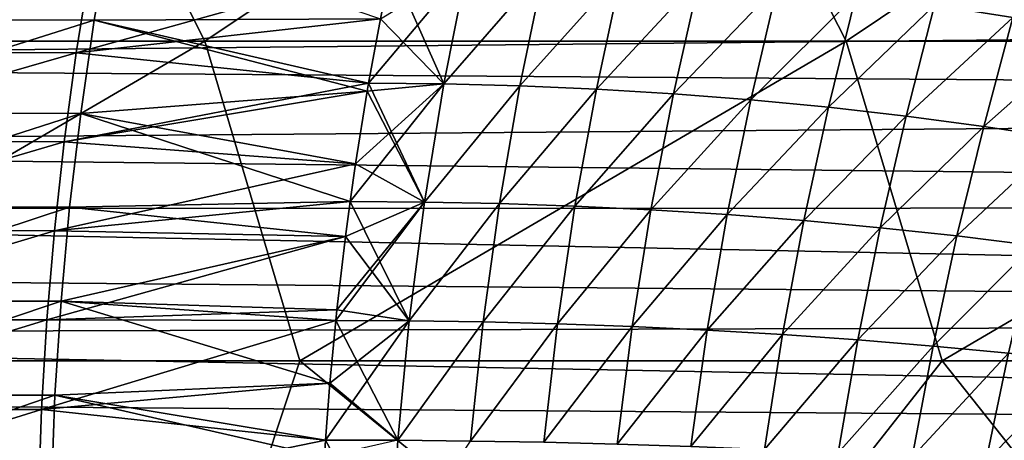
# Model space of a CAD drawing. Header units: metres. Extents: x -31 to 127, y -24 to 31.
# Tile 111 of 150: x 51.21 to 62.4, y 2.72 to 7.5. Entities that reach past the tile are written whole.
import ezdxf

# ---------------------------------------------------------------- set-up
doc = ezdxf.new("R2010")
doc.units = ezdxf.units.M
doc.layers.add('solid_12_381_041_XXX', color=7, linetype='CONTINUOUS')

msp = doc.modelspace()

# ---------------------------------------------------------------- linework, layer by layer
at = {"layer": 'solid_12_381_041_XXX'}
for points in [[(46.025307, 7.255846, 116.415291), (51.480297, 10.888778, 116.240616), (44.212471, 10.888732, 116.207741)], [(46.025307, 7.255846, 116.415291), (53.313038, 7.255866, 116.43795), (51.480297, 10.888778, 116.240616)], [(53.313038, 7.255866, 116.43795), (58.748672, 10.888756, 116.220085), (51.480297, 10.888778, 116.240616)], [(53.313038, 7.255866, 116.43795), (60.600319, 7.25584, 116.405624), (58.748672, 10.888756, 116.220085)], [(60.600319, 7.25584, 116.405624), (66.014526, 10.888664, 116.173706), (58.748672, 10.888756, 116.220085)], [(60.600319, 7.25584, 116.405624), (67.881393, 7.255768, 116.356506), (66.014526, 10.888664, 116.173706)], [(48.827377, 7.503492, 141.105637), (52.240097, 8.551771, 141.204498), (52.057117, 7.493545, 141.163559)], [(52.057117, 7.493545, 141.163559), (52.240097, 8.551771, 141.204498), (55.30748, 7.507985, 141.231415)], [(52.012867, 8.128324, 145.987717), (48.606056, 8.141411, 146.04631), (48.475777, 7.130467, 146.085632)], [(51.850704, 7.121846, 146.024704), (52.012867, 8.128324, 145.987717), (48.475777, 7.130467, 146.085632)], [(55.430424, 8.117962, 145.919373), (52.012867, 8.128324, 145.987717), (51.850704, 7.121846, 146.024704)], [(55.307388, 7.50772, 145.940918), (55.430424, 8.117962, 145.919373), (51.850704, 7.121846, 146.024704)], [(56.294029, 8.108267, 141.27182), (55.173412, 6.778051, 141.207947), (55.30748, 7.507985, 141.231415)], [(56.294029, 8.108267, 141.27182), (56.028042, 6.77086, 141.227737), (55.173412, 6.778051, 141.207947)], [(56.028004, 6.770865, 145.94458), (55.430424, 8.117962, 145.919373), (55.307388, 7.50772, 145.940918)], [(56.028004, 6.770865, 145.94458), (56.293991, 8.108274, 145.900497), (55.430424, 8.117962, 145.919373)], [(56.028004, 6.770865, 145.94458), (57.166382, 8.080471, 145.880768), (56.293991, 8.108274, 145.900497)], [(56.028004, 6.770865, 145.94458), (56.89098, 6.748556, 145.92392), (57.166382, 8.080471, 145.880768)], [(56.294029, 8.108267, 141.27182), (57.16642, 8.080463, 141.29155), (56.028042, 6.77086, 141.227737)], [(57.16642, 8.080463, 141.29155), (56.891014, 6.74855, 141.248398), (56.028042, 6.77086, 141.227737)], [(56.89098, 6.748556, 145.92392), (58.045963, 8.034489, 145.860184), (57.166382, 8.080471, 145.880768)], [(57.16642, 8.080463, 141.29155), (58.045998, 8.03448, 141.312134), (56.891014, 6.74855, 141.248398)], [(99.902351, 7.642428, 97.628105), (35.712475, 7.005709, 97.420624), (35.159813, 7.964255, 97.739021)], [(56.89098, 6.748556, 145.92392), (57.760818, 6.710934, 145.90239), (58.045963, 8.034489, 145.860184)], [(58.045998, 8.03448, 141.312134), (57.760853, 6.710927, 141.269913), (56.891014, 6.74855, 141.248398)], [(57.760818, 6.710934, 145.90239), (58.931068, 7.970135, 145.838791), (58.045963, 8.034489, 145.860184)], [(57.760818, 6.710934, 145.90239), (58.636044, 6.657803, 145.880051), (58.931068, 7.970135, 145.838791)], [(58.045998, 8.03448, 141.312134), (58.931103, 7.970125, 141.333527), (57.760853, 6.710927, 141.269913)], [(58.931103, 7.970125, 141.333527), (58.636078, 6.657795, 141.292267), (57.760853, 6.710927, 141.269913)], [(58.636044, 6.657803, 145.880051), (59.820034, 7.887217, 145.816605), (58.931068, 7.970135, 145.838791)], [(58.931103, 7.970125, 141.333527), (59.820068, 7.887207, 141.355713), (58.636078, 6.657795, 141.292267)], [(58.636044, 6.657803, 145.880051), (59.515182, 6.588966, 145.856888), (59.820034, 7.887217, 145.816605)], [(59.820068, 7.887207, 141.355713), (59.515217, 6.588958, 141.31543), (58.636078, 6.657795, 141.292267)], [(59.515182, 6.588966, 145.856888), (60.711205, 7.785542, 145.79364), (59.820034, 7.887217, 145.816605)], [(59.820068, 7.887207, 141.355713), (60.711235, 7.785532, 141.378677), (59.515217, 6.588958, 141.31543)], [(59.515182, 6.588966, 145.856888), (60.396755, 6.504229, 145.832947), (60.711205, 7.785542, 145.79364)], [(60.711235, 7.785532, 141.378677), (60.39679, 6.50422, 141.339371), (59.515217, 6.588958, 141.31543)], [(60.396755, 6.504229, 145.832947), (61.602909, 7.664919, 145.769958), (60.711205, 7.785542, 145.79364)], [(60.711235, 7.785532, 141.378677), (61.60294, 7.664908, 141.402359), (60.39679, 6.50422, 141.339371)], [(99.190849, 6.554271, 97.287514), (35.712475, 7.005709, 97.420624), (99.902351, 7.642428, 97.628105)], [(60.396755, 6.504229, 145.832947), (61.279285, 6.403392, 145.808258), (61.602909, 7.664919, 145.769958)], [(61.60294, 7.664908, 141.402359), (61.279316, 6.403384, 141.364059), (60.39679, 6.50422, 141.339371)], [(61.279285, 6.403392, 145.808258), (62.493488, 7.525156, 145.745544), (61.602909, 7.664919, 145.769958)], [(61.60294, 7.664908, 141.402359), (62.493519, 7.525145, 141.426773), (61.279316, 6.403384, 141.364059)], [(48.703949, 6.43819, 141.068146), (48.827377, 7.503492, 141.105637), (52.057117, 7.493545, 141.163559)], [(55.17337, 6.778056, 145.964371), (55.307388, 7.50772, 145.940918), (51.850704, 7.121846, 146.024704)], [(52.057117, 7.493545, 141.163559), (55.30748, 7.507985, 141.231415), (55.173412, 6.778051, 141.207947)], [(56.028004, 6.770865, 145.94458), (55.307388, 7.50772, 145.940918), (55.17337, 6.778056, 145.964371)], [(61.279285, 6.403392, 145.808258), (62.161293, 6.286262, 145.782822), (62.493488, 7.525156, 145.745544)], [(62.493519, 7.525145, 141.426773), (62.161324, 6.286253, 141.389496), (61.279316, 6.403384, 141.364059)], [(62.161293, 6.286262, 145.782822), (63.381271, 7.366161, 145.720444), (62.493488, 7.525156, 145.745544)], [(62.493519, 7.525145, 141.426773), (63.381302, 7.36615, 141.451874), (62.161324, 6.286253, 141.389496)], [(48.703949, 6.43819, 141.068146), (52.057117, 7.493545, 141.163559), (51.902649, 6.432249, 141.128189)], [(51.902649, 6.432249, 141.128189), (52.057117, 7.493545, 141.163559), (55.157581, 6.686393, 141.20517)], [(52.057117, 7.493545, 141.163559), (55.173412, 6.778051, 141.207947), (55.157581, 6.686393, 141.20517)], [(62.161293, 6.286262, 145.782822), (63.041298, 6.152744, 145.756683), (63.381271, 7.366161, 145.720444)], [(63.381302, 7.36615, 141.451874), (63.041325, 6.152734, 141.415634), (62.161324, 6.286253, 141.389496)], [(47.091099, 3.619828, 116.534737), (53.313038, 7.255866, 116.43795), (46.025307, 7.255846, 116.415291)], [(47.091099, 3.619828, 116.534737), (54.391243, 3.619837, 116.542519), (53.313038, 7.255866, 116.43795)], [(54.391243, 3.619837, 116.542519), (60.600319, 7.25584, 116.405624), (53.313038, 7.255866, 116.43795)], [(54.391243, 3.619837, 116.542519), (61.689842, 3.619822, 116.518829), (60.600319, 7.25584, 116.405624)], [(61.689842, 3.619822, 116.518829), (67.881393, 7.255768, 116.356506), (60.600319, 7.25584, 116.405624)], [(61.689842, 3.619822, 116.518829), (68.979095, 3.619782, 116.472359), (67.881393, 7.255768, 116.356506)], [(51.850704, 7.121846, 146.024704), (48.475777, 7.130467, 146.085632), (48.369392, 6.117599, 146.119583)], [(51.714214, 6.112636, 146.056686), (51.850704, 7.121846, 146.024704), (48.369392, 6.117599, 146.119583)], [(55.17337, 6.778056, 145.964371), (51.850704, 7.121846, 146.024704), (51.714214, 6.112636, 146.056686)], [(99.190849, 6.554271, 97.287514), (36.185429, 6.052796, 97.147064), (35.712475, 7.005709, 97.420624)], [(55.157497, 6.686156, 145.967163), (55.17337, 6.778056, 145.964371), (51.714214, 6.112636, 146.056686)], [(56.028042, 6.77086, 141.227737), (54.963226, 5.431794, 141.171143), (55.025196, 5.862017, 141.181992)], [(56.028042, 6.77086, 141.227737), (55.807594, 5.426602, 141.191605), (54.963226, 5.431794, 141.171143)], [(56.028042, 6.77086, 141.227737), (55.025196, 5.862017, 141.181992), (55.157581, 6.686393, 141.20517)], [(55.807556, 5.426607, 145.980713), (55.17337, 6.778056, 145.964371), (55.157497, 6.686156, 145.967163)], [(56.028042, 6.77086, 141.227737), (55.157581, 6.686393, 141.20517), (55.173412, 6.778051, 141.207947)], [(55.807556, 5.426607, 145.980713), (56.028004, 6.770865, 145.94458), (55.17337, 6.778056, 145.964371)], [(55.807556, 5.426607, 145.980713), (56.89098, 6.748556, 145.92392), (56.028004, 6.770865, 145.94458)], [(55.807556, 5.426607, 145.980713), (56.659397, 5.409498, 145.959366), (56.89098, 6.748556, 145.92392)], [(56.028042, 6.77086, 141.227737), (56.891014, 6.74855, 141.248398), (55.807594, 5.426602, 141.191605)], [(56.891014, 6.74855, 141.248398), (56.659431, 5.409493, 141.212952), (55.807594, 5.426602, 141.191605)], [(56.659397, 5.409498, 145.959366), (57.760818, 6.710934, 145.90239), (56.89098, 6.748556, 145.92392)], [(56.891014, 6.74855, 141.248398), (57.760853, 6.710927, 141.269913), (56.659431, 5.409493, 141.212952)], [(55.025124, 5.861809, 145.990341), (55.157497, 6.686156, 145.967163), (51.714214, 6.112636, 146.056686)], [(51.902649, 6.432249, 141.128189), (55.157581, 6.686393, 141.20517), (55.025196, 5.862017, 141.181992)], [(55.807556, 5.426607, 145.980713), (55.157497, 6.686156, 145.967163), (55.025124, 5.861809, 145.990341)], [(56.659397, 5.409498, 145.959366), (57.517426, 5.380041, 145.93718), (57.760818, 6.710934, 145.90239)], [(57.760853, 6.710927, 141.269913), (57.51746, 5.380035, 141.235138), (56.659431, 5.409493, 141.212952)], [(57.517426, 5.380041, 145.93718), (58.636044, 6.657803, 145.880051), (57.760818, 6.710934, 145.90239)], [(57.517426, 5.380041, 145.93718), (58.380386, 5.338047, 145.914169), (58.636044, 6.657803, 145.880051)], [(57.760853, 6.710927, 141.269913), (58.636078, 6.657795, 141.292267), (57.51746, 5.380035, 141.235138)], [(58.636078, 6.657795, 141.292267), (58.380421, 5.338041, 141.258148), (57.51746, 5.380035, 141.235138)], [(58.380386, 5.338047, 145.914169), (59.515182, 6.588966, 145.856888), (58.636044, 6.657803, 145.880051)], [(58.636078, 6.657795, 141.292267), (59.515217, 6.588958, 141.31543), (58.380421, 5.338041, 141.258148)], [(98.588036, 5.368226, 96.979462), (36.185429, 6.052796, 97.147064), (99.190849, 6.554271, 97.287514)], [(58.380386, 5.338047, 145.914169), (59.247036, 5.283332, 145.89035), (59.515182, 6.588966, 145.856888)], [(59.515217, 6.588958, 141.31543), (59.24707, 5.283326, 141.281967), (58.380421, 5.338041, 141.258148)], [(59.247036, 5.283332, 145.89035), (60.396755, 6.504229, 145.832947), (59.515182, 6.588966, 145.856888)], [(59.247036, 5.283332, 145.89035), (60.116116, 5.215711, 145.865753), (60.396755, 6.504229, 145.832947)], [(59.515217, 6.588958, 141.31543), (60.39679, 6.50422, 141.339371), (59.24707, 5.283326, 141.281967)], [(60.39679, 6.50422, 141.339371), (60.11615, 5.215703, 141.306564), (59.24707, 5.283326, 141.281967)], [(60.116116, 5.215711, 145.865753), (61.279285, 6.403392, 145.808258), (60.396755, 6.504229, 145.832947)], [(60.39679, 6.50422, 141.339371), (61.279316, 6.403384, 141.364059), (60.11615, 5.215703, 141.306564)], [(48.607231, 5.370678, 141.03656), (48.703949, 6.43819, 141.068146), (51.902649, 6.432249, 141.128189)], [(48.607231, 5.370678, 141.03656), (51.902649, 6.432249, 141.128189), (51.776684, 5.367883, 141.098373)], [(51.776684, 5.367883, 141.098373), (51.902649, 6.432249, 141.128189), (54.963226, 5.431794, 141.171143)], [(51.902649, 6.432249, 141.128189), (55.025196, 5.862017, 141.181992), (54.963226, 5.431794, 141.171143)], [(60.116116, 5.215711, 145.865753), (60.986378, 5.134995, 145.840393), (61.279285, 6.403392, 145.808258)], [(61.279316, 6.403384, 141.364059), (60.986408, 5.134988, 141.331924), (60.11615, 5.215703, 141.306564)], [(60.986378, 5.134995, 145.840393), (62.161293, 6.286262, 145.782822), (61.279285, 6.403392, 145.808258)], [(61.279316, 6.403384, 141.364059), (62.161324, 6.286253, 141.389496), (60.986408, 5.134988, 141.331924)], [(60.986378, 5.134995, 145.840393), (61.856567, 5.041001, 145.814301), (62.161293, 6.286262, 145.782822)], [(62.161324, 6.286253, 141.389496), (61.856598, 5.040993, 141.358017), (60.986408, 5.134988, 141.331924)], [(61.856567, 5.041001, 145.814301), (63.041298, 6.152744, 145.756683), (62.161293, 6.286262, 145.782822)], [(62.161324, 6.286253, 141.389496), (63.041325, 6.152734, 141.415634), (61.856598, 5.040993, 141.358017)], [(61.856567, 5.041001, 145.814301), (62.72543, 4.933636, 145.787491), (63.041298, 6.152744, 145.756683)], [(63.041325, 6.152734, 141.415634), (62.725456, 4.933628, 141.384827), (61.856598, 5.040993, 141.358017)], [(98.588036, 5.368226, 96.979462), (36.485451, 5.347665, 96.975113), (36.185429, 6.052796, 97.147064)], [(51.714214, 6.112636, 146.056686), (48.369392, 6.117599, 146.119583), (48.286896, 5.102808, 146.148163)], [(51.603394, 5.100694, 146.083633), (51.714214, 6.112636, 146.056686), (48.286896, 5.102808, 146.148163)], [(55.025124, 5.861809, 145.990341), (51.714214, 6.112636, 146.056686), (51.603394, 5.100694, 146.083633)], [(54.963188, 5.431798, 146.001175), (55.025124, 5.861809, 145.990341), (51.603394, 5.100694, 146.083633)], [(55.807556, 5.426607, 145.980713), (55.025124, 5.861809, 145.990341), (54.963188, 5.431798, 146.001175)], [(48.537231, 4.300959, 141.01091), (48.607231, 5.370678, 141.03656), (51.776684, 5.367883, 141.098373)], [(54.910152, 5.033597, 146.010468), (54.963188, 5.431798, 146.001175), (51.603394, 5.100694, 146.083633)], [(51.776684, 5.367883, 141.098373), (54.963226, 5.431794, 141.171143), (54.910217, 5.033776, 141.16185)], [(55.807594, 5.426602, 141.191605), (54.799835, 4.078587, 141.142532), (54.812748, 4.201836, 141.144791)], [(55.807594, 5.426602, 141.191605), (55.633709, 4.075468, 141.163467), (54.799835, 4.078587, 141.142532)], [(55.807594, 5.426602, 141.191605), (54.812748, 4.201836, 141.144791), (54.910217, 5.033776, 141.16185)], [(55.633671, 4.075471, 146.00885), (54.963188, 5.431798, 146.001175), (54.910152, 5.033597, 146.010468)], [(55.807594, 5.426602, 141.191605), (54.910217, 5.033776, 141.16185), (54.963226, 5.431794, 141.171143)], [(55.633671, 4.075471, 146.00885), (55.807556, 5.426607, 145.980713), (54.963188, 5.431798, 146.001175)], [(55.633671, 4.075471, 146.00885), (56.659397, 5.409498, 145.959366), (55.807556, 5.426607, 145.980713)], [(55.633671, 4.075471, 146.00885), (56.473701, 4.063203, 145.987061), (56.659397, 5.409498, 145.959366)], [(55.807594, 5.426602, 141.191605), (56.659431, 5.409493, 141.212952), (55.633709, 4.075468, 141.163467)], [(56.659431, 5.409493, 141.212952), (56.47374, 4.063199, 141.185257), (55.633709, 4.075468, 141.163467)], [(56.473701, 4.063203, 145.987061), (57.517426, 5.380041, 145.93718), (56.659397, 5.409498, 145.959366)], [(56.473701, 4.063203, 145.987061), (57.318893, 4.041602, 145.964462), (57.517426, 5.380041, 145.93718)], [(56.659431, 5.409493, 141.212952), (57.51746, 5.380035, 141.235138), (56.47374, 4.063199, 141.185257)], [(57.51746, 5.380035, 141.235138), (57.318932, 4.041597, 141.207855), (56.47374, 4.063199, 141.185257)], [(57.318893, 4.041602, 145.964462), (58.380386, 5.338047, 145.914169), (57.517426, 5.380041, 145.93718)], [(57.51746, 5.380035, 141.235138), (58.380421, 5.338041, 141.258148), (57.318932, 4.041597, 141.207855)], [(98.102058, 4.094952, 96.729218), (36.485451, 5.347665, 96.975113), (98.588036, 5.368226, 96.979462)], [(98.102058, 4.094952, 96.729218), (36.74585, 4.63564, 96.825691), (36.485451, 5.347665, 96.975113)], [(48.537231, 4.300959, 141.01091), (51.776684, 5.367883, 141.098373), (51.679234, 4.300446, 141.074097)], [(51.679234, 4.300446, 141.074097), (51.776684, 5.367883, 141.098373), (54.910217, 5.033776, 141.16185)], [(57.318893, 4.041602, 145.964462), (58.168259, 4.010506, 145.941055), (58.380386, 5.338047, 145.914169)], [(58.380421, 5.338041, 141.258148), (58.168293, 4.010501, 141.231262), (57.318932, 4.041597, 141.207855)], [(58.168259, 4.010506, 145.941055), (59.247036, 5.283332, 145.89035), (58.380386, 5.338047, 145.914169)], [(58.168259, 4.010506, 145.941055), (59.020802, 3.969754, 145.91687), (59.247036, 5.283332, 145.89035)], [(58.380421, 5.338041, 141.258148), (59.24707, 5.283326, 141.281967), (58.168293, 4.010501, 141.231262)], [(59.24707, 5.283326, 141.281967), (59.020832, 3.96975, 141.255447), (58.168293, 4.010501, 141.231262)], [(59.020802, 3.969754, 145.91687), (60.116116, 5.215711, 145.865753), (59.247036, 5.283332, 145.89035)], [(59.24707, 5.283326, 141.281967), (60.11615, 5.215703, 141.306564), (59.020832, 3.96975, 141.255447)], [(59.020802, 3.969754, 145.91687), (59.87553, 3.919186, 145.891922), (60.116116, 5.215711, 145.865753)], [(60.11615, 5.215703, 141.306564), (59.875565, 3.919181, 141.280396), (59.020832, 3.96975, 141.255447)], [(59.87553, 3.919186, 145.891922), (60.986378, 5.134995, 145.840393), (60.116116, 5.215711, 145.865753)], [(60.11615, 5.215703, 141.306564), (60.986408, 5.134988, 141.331924), (59.875565, 3.919181, 141.280396)], [(51.603394, 5.100694, 146.083633), (48.286896, 5.102808, 146.148163), (48.228294, 4.086094, 146.171371)], [(51.518242, 4.08602, 146.10556), (51.603394, 5.100694, 146.083633), (48.228294, 4.086094, 146.171371)], [(54.910152, 5.033597, 146.010468), (51.603394, 5.100694, 146.083633), (51.518242, 4.08602, 146.10556)], [(51.679234, 4.300446, 141.074097), (54.910217, 5.033776, 141.16185), (54.812748, 4.201836, 141.144791)], [(59.87553, 3.919186, 145.891922), (60.731461, 3.858639, 145.866211), (60.986378, 5.134995, 145.840393)], [(60.986408, 5.134988, 141.331924), (60.731491, 3.858634, 141.306107), (59.875565, 3.919181, 141.280396)], [(60.731461, 3.858639, 145.866211), (61.856567, 5.041001, 145.814301), (60.986378, 5.134995, 145.840393)], [(60.731461, 3.858639, 145.866211), (61.587593, 3.787952, 145.839767), (61.856567, 5.041001, 145.814301)], [(60.986408, 5.134988, 141.331924), (61.856598, 5.040993, 141.358017), (60.731491, 3.858634, 141.306107)], [(61.856598, 5.040993, 141.358017), (61.58762, 3.787947, 141.33255), (60.731491, 3.858634, 141.306107)], [(61.587593, 3.787952, 145.839767), (62.72543, 4.933636, 145.787491), (61.856567, 5.041001, 145.814301)], [(61.856598, 5.040993, 141.358017), (62.725456, 4.933628, 141.384827), (61.58762, 3.787947, 141.33255)], [(54.812695, 4.201687, 146.027527), (54.910152, 5.033597, 146.010468), (51.518242, 4.08602, 146.10556)], [(55.633671, 4.075471, 146.00885), (54.910152, 5.033597, 146.010468), (54.812695, 4.201687, 146.027527)], [(61.587593, 3.787952, 145.839767), (62.442928, 3.707046, 145.812622), (62.72543, 4.933636, 145.787491)], [(62.725456, 4.933628, 141.384827), (62.442959, 3.70704, 141.359695), (61.58762, 3.787947, 141.33255)], [(98.102058, 4.094952, 96.729218), (36.966694, 3.91907, 96.699104), (36.74585, 4.63564, 96.825691)], [(48.493938, 3.229031, 140.99118), (48.537231, 4.300959, 141.01091), (51.679234, 4.300446, 141.074097)], [(48.493938, 3.229031, 140.99118), (51.679234, 4.300446, 141.074097), (51.610287, 3.229939, 141.055374)], [(51.610287, 3.229939, 141.055374), (51.679234, 4.300446, 141.074097), (54.732952, 3.367091, 141.130814)], [(51.679234, 4.300446, 141.074097), (54.799835, 4.078587, 141.142532), (54.732952, 3.367091, 141.130814)], [(51.679234, 4.300446, 141.074097), (54.812748, 4.201836, 141.144791), (54.799835, 4.078587, 141.142532)], [(54.799797, 4.078591, 146.029785), (54.812695, 4.201687, 146.027527), (51.518242, 4.08602, 146.10556)], [(55.633671, 4.075471, 146.00885), (54.812695, 4.201687, 146.027527), (54.799797, 4.078591, 146.029785)], [(97.747482, 2.75414, 96.541496), (36.966694, 3.91907, 96.699104), (98.102058, 4.094952, 96.729218)], [(51.518242, 4.08602, 146.10556), (48.228294, 4.086094, 146.171371), (48.193584, 3.067456, 146.189209)], [(51.458763, 3.068613, 146.122452), (51.518242, 4.08602, 146.10556), (48.193584, 3.067456, 146.189209)], [(54.799797, 4.078591, 146.029785), (51.518242, 4.08602, 146.10556), (51.458763, 3.068613, 146.122452)], [(54.732903, 3.366972, 146.041504), (54.799797, 4.078591, 146.029785), (51.458763, 3.068613, 146.122452)], [(55.633709, 4.075468, 141.163467), (54.683338, 2.719137, 141.122131), (54.732952, 3.367091, 141.130814)], [(55.633709, 4.075468, 141.163467), (55.505695, 2.717458, 141.143295), (54.683338, 2.719137, 141.122131)], [(55.505661, 2.71746, 146.029022), (54.799797, 4.078591, 146.029785), (54.732903, 3.366972, 146.041504)], [(55.633709, 4.075468, 141.163467), (54.732952, 3.367091, 141.130814), (54.799835, 4.078587, 141.142532)], [(55.505661, 2.71746, 146.029022), (55.633671, 4.075471, 146.00885), (54.799797, 4.078591, 146.029785)], [(55.505661, 2.71746, 146.029022), (56.473701, 4.063203, 145.987061), (55.633671, 4.075471, 146.00885)], [(55.505661, 2.71746, 146.029022), (56.332493, 2.709681, 146.00705), (56.473701, 4.063203, 145.987061)], [(55.633709, 4.075468, 141.163467), (56.47374, 4.063199, 141.185257), (55.505695, 2.717458, 141.143295)], [(56.47374, 4.063199, 141.185257), (56.332531, 2.709678, 141.165268), (55.505695, 2.717458, 141.143295)], [(56.332493, 2.709681, 146.00705), (57.318893, 4.041602, 145.964462), (56.473701, 4.063203, 145.987061)], [(56.332493, 2.709681, 146.00705), (57.163109, 2.695651, 145.984314), (57.318893, 4.041602, 145.964462)], [(56.47374, 4.063199, 141.185257), (57.318932, 4.041597, 141.207855), (56.332531, 2.709678, 141.165268)], [(57.318932, 4.041597, 141.207855), (57.163143, 2.695648, 141.188004), (56.332531, 2.709678, 141.165268)], [(57.163109, 2.695651, 145.984314), (58.168259, 4.010506, 145.941055), (57.318893, 4.041602, 145.964462)], [(57.318932, 4.041597, 141.207855), (58.168293, 4.010501, 141.231262), (57.163143, 2.695648, 141.188004)], [(97.747482, 2.75414, 96.541496), (37.147911, 3.200488, 96.595108), (36.966694, 3.91907, 96.699104)], [(57.163109, 2.695651, 145.984314), (57.996807, 2.675247, 145.960815), (58.168259, 4.010506, 145.941055)], [(58.168293, 4.010501, 141.231262), (57.996841, 2.675244, 141.211502), (57.163143, 2.695648, 141.188004)], [(57.996807, 2.675247, 145.960815), (59.020802, 3.969754, 145.91687), (58.168259, 4.010506, 145.941055)], [(57.996807, 2.675247, 145.960815), (58.832901, 2.648347, 145.936569), (59.020802, 3.969754, 145.91687)], [(58.168293, 4.010501, 141.231262), (59.020832, 3.96975, 141.255447), (57.996841, 2.675244, 141.211502)], [(59.020832, 3.96975, 141.255447), (58.832932, 2.648344, 141.235748), (57.996841, 2.675244, 141.211502)], [(58.832901, 2.648347, 145.936569), (59.87553, 3.919186, 145.891922), (59.020802, 3.969754, 145.91687)], [(58.832901, 2.648347, 145.936569), (59.670689, 2.614831, 145.911575), (59.87553, 3.919186, 145.891922)], [(59.020832, 3.96975, 141.255447), (59.875565, 3.919181, 141.280396), (58.832932, 2.648344, 141.235748)], [(59.875565, 3.919181, 141.280396), (59.670723, 2.614827, 141.260742), (58.832932, 2.648344, 141.235748)], [(59.670689, 2.614831, 145.911575), (60.731461, 3.858639, 145.866211), (59.87553, 3.919186, 145.891922)], [(59.875565, 3.919181, 141.280396), (60.731491, 3.858634, 141.306107), (59.670723, 2.614827, 141.260742)], [(59.670689, 2.614831, 145.911575), (60.509483, 2.574574, 145.885864), (60.731461, 3.858639, 145.866211)], [(60.731491, 3.858634, 141.306107), (60.509514, 2.574571, 141.286453), (59.670723, 2.614827, 141.260742)], [(60.509483, 2.574574, 145.885864), (61.587593, 3.787952, 145.839767), (60.731461, 3.858639, 145.866211)], [(60.731491, 3.858634, 141.306107), (61.58762, 3.787947, 141.33255), (60.509514, 2.574571, 141.286453)], [(60.509483, 2.574574, 145.885864), (61.348587, 2.527457, 145.859436), (61.587593, 3.787952, 145.839767)], [(61.58762, 3.787947, 141.33255), (61.348614, 2.527453, 141.312881), (60.509514, 2.574571, 141.286453)], [(61.348587, 2.527457, 145.859436), (62.442928, 3.707046, 145.812622), (61.587593, 3.787952, 145.839767)], [(61.348587, 2.527457, 145.859436), (62.187294, 2.473417, 145.832306), (62.442928, 3.707046, 145.812622)], [(61.58762, 3.787947, 141.33255), (62.442959, 3.70704, 141.359695), (61.348614, 2.527453, 141.312881)], [(62.442959, 3.70704, 141.359695), (62.187321, 2.473413, 141.340012), (61.348614, 2.527453, 141.312881)], [(62.187294, 2.473417, 145.832306), (63.296432, 3.616174, 145.784805), (62.442928, 3.707046, 145.812622)], [(62.442959, 3.70704, 141.359695), (63.296459, 3.616168, 141.387512), (62.187321, 2.473413, 141.340012)], [(47.091099, 3.619828, 116.534737), (53.188416, 0.000004, 116.572647), (54.391243, 3.619837, 116.542519)], [(47.091099, 3.619828, 116.534737), (47.575047, 0.000002, 116.570496), (53.188416, 0.000004, 116.572647)], [(54.391243, 3.619837, 116.542519), (53.188416, 0.000004, 116.572647), (58.842983, 0.000006, 116.56797)], [(54.391243, 3.619837, 116.542519), (58.842983, 0.000006, 116.56797), (61.689842, 3.619822, 116.518829)], [(61.689842, 3.619822, 116.518829), (58.842983, 0.000006, 116.56797), (64.560226, 0.000006, 116.543846)], [(61.689842, 3.619822, 116.518829), (64.560226, 0.000006, 116.543846), (68.979095, 3.619782, 116.472359)], [(62.187294, 2.473417, 145.832306), (63.024879, 2.412629, 145.804504), (63.296432, 3.616174, 145.784805)], [(63.296459, 3.616168, 141.387512), (63.024906, 2.412625, 141.367813), (62.187321, 2.473413, 141.340012)], [(54.6833, 2.719141, 146.050186), (54.732903, 3.366972, 146.041504), (51.458763, 3.068613, 146.122452)], [(51.610287, 3.229939, 141.055374), (54.732952, 3.367091, 141.130814), (54.683338, 2.719137, 141.122131)], [(55.505661, 2.71746, 146.029022), (54.732903, 3.366972, 146.041504), (54.6833, 2.719141, 146.050186)], [(97.747482, 2.75414, 96.541496), (37.293068, 2.465663, 96.511459), (37.147911, 3.200488, 96.595108)], [(48.477364, 2.154896, 140.977386), (51.610287, 3.229939, 141.055374), (51.569851, 2.156363, 141.042206)], [(48.477364, 2.154896, 140.977386), (48.493938, 3.229031, 140.99118), (51.610287, 3.229939, 141.055374)], [(51.569851, 2.156363, 141.042206), (51.610287, 3.229939, 141.055374), (54.670849, 2.529538, 141.119934)], [(51.610287, 3.229939, 141.055374), (54.683338, 2.719137, 141.122131), (54.670849, 2.529538, 141.119934)], [(51.458763, 3.068613, 146.122452), (48.193584, 3.067456, 146.189209), (48.182762, 2.046894, 146.201675)], [(51.424953, 2.048474, 146.134323), (51.458763, 3.068613, 146.122452), (48.182762, 2.046894, 146.201675)], [(54.6833, 2.719141, 146.050186), (51.458763, 3.068613, 146.122452), (51.424953, 2.048474, 146.134323)], [(97.534081, 1.384655, 96.429512), (37.293068, 2.465663, 96.511459), (97.747482, 2.75414, 96.541496)], [(54.670803, 2.529449, 146.052383), (54.6833, 2.719141, 146.050186), (51.424953, 2.048474, 146.134323)], [(55.424168, 1.35256, 146.041214), (54.6833, 2.719141, 146.050186), (54.670803, 2.529449, 146.052383)], [(55.505695, 2.717458, 141.143295), (54.670849, 2.529538, 141.119934), (54.683338, 2.719137, 141.122131)], [(55.424168, 1.35256, 146.041214), (55.505661, 2.71746, 146.029022), (54.6833, 2.719141, 146.050186)], [(55.424168, 1.35256, 146.041214), (56.332493, 2.709681, 146.00705), (55.505661, 2.71746, 146.029022)]]:
    msp.add_3dface(points, dxfattribs=at)

doc.saveas('drawing.dxf')
